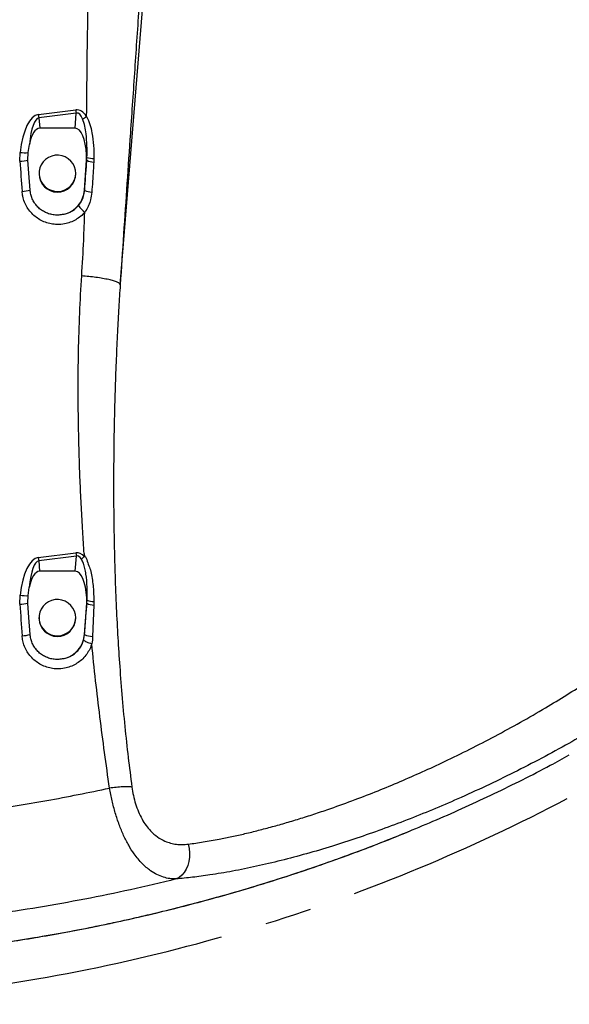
# Model space of a CAD drawing. Extents: x 0 to 8410, y 0 to 5940.
# Tile 43 of 110: x 5846 to 6145, y 1994 to 2531. Entities that reach past the tile are written whole.
import ezdxf

# ---------------------------------------------------------------- set-up
doc = ezdxf.new("R2010")
doc.units = 0
doc.header["$LTSCALE"] = 10
doc.linetypes.add('CENTERX2', pattern=[20.32, 12.7, -2.54, 2.54, -2.54])
doc.layers.get('0').update_dxf_attribs({"linetype": 'CONTINUOUS'})

msp = doc.modelspace()

# ---------------------------------------------------------------- linework, layer by layer
at = {"color": 8, "linetype": 'CONTINUOUS'}
for p, q in [((5900.298228, 2386.308076), (5914.704521, 2562.902036)), ((5855.742847, 2478.957238), (5876.089906, 2481.534156)), ((5876.351585, 2479.815247), (5856.004526, 2477.238359)), ((5856.004526, 2477.238359), (5856.436436, 2471.508833)), ((5875.725438, 2471.508833), (5876.351585, 2479.815247)), ((5845.688199, 2453.564944), (5845.780303, 2458.409371)), ((5882.131432, 2454.085233), (5882.191335, 2455.663266)), ((5885.972579, 2455.035391), (5885.903885, 2453.136983)), ((5855.690708, 2237.710538), (5876.143058, 2240.300837)), ((5876.404737, 2238.581898), (5855.952387, 2235.991659)), ((5855.952387, 2235.991659), (5856.38379, 2230.268719)), ((5875.778084, 2230.268719), (5876.404737, 2238.581898)), ((5880.653714, 2239.939156), (5880.766456, 2238.328877)), ((5845.636835, 2212.325397), (5845.729311, 2217.172804)), ((5882.175838, 2212.853017), (5882.239585, 2214.475515)), ((5885.925357, 2211.820843), (5885.266011, 2194.786193)), ((5885.952775, 2213.769438), (5885.925357, 2211.820843)), ((5880.374049, 2192.73484), (5880.921428, 2195.751908))]:
    msp.add_line(p, q, dxfattribs=at)
at = {"color": 7, "linetype": 'CONTINUOUS'}
for p, q in [((5875.725438, 2471.508833), (5856.436436, 2471.508833)), ((5850.14381, 2458.278182), (5850.831394, 2462.734582)), ((5850.065802, 2454.191568), (5850.14381, 2458.278182)), ((5881.975179, 2454.196932), (5882.005085, 2456.987145)), ((5880.814646, 2437.804999), (5881.975179, 2454.196932)), ((5856.080939, 2446.993771), (5856.080939, 2446.680846)), ((5876.079281, 2446.501615), (5876.080935, 2446.680846)), ((5876.080935, 2446.680846), (5876.080935, 2446.993771)), ((5875.778084, 2230.268719), (5856.38379, 2230.268719)), ((5850.090941, 2217.040839), (5850.780969, 2221.506002)), ((5850.012605, 2212.951484), (5850.090941, 2217.040839)), ((5882.027825, 2212.956848), (5882.057731, 2215.747061)), ((5880.814646, 2195.821347), (5882.027825, 2212.956848)), ((5856.039216, 2205.010119), (5856.039216, 2204.697254)), ((5876.037573, 2204.517963), (5876.039212, 2204.697254)), ((5876.039212, 2204.697254), (5876.039212, 2205.010119))]:
    msp.add_line(p, q, dxfattribs=at)
at = {"color": 7, "linetype": 'CONTINUOUS', "flags": 128}
for points in [[(5876.079281, 2446.81448), (5875.932952, 2448.686602), (5875.430544, 2450.49757), (5874.590208, 2452.181878), (5873.442327, 2453.67873), (5872.0284, 2454.933884), (5870.399495, 2455.902102), (5868.614514, 2456.548336), (5866.737967, 2456.849279), (5864.837681, 2456.793966), (5862.982308, 2456.384482), (5861.238946, 2455.63561), (5859.670569, 2454.574349), (5858.33389, 2453.239145), (5857.277219, 2451.678159), (5856.538718, 2449.947956), (5856.145104, 2448.110881), (5856.110607, 2446.233513), (5856.436451, 2444.383564), (5857.110878, 2442.627969), (5858.109494, 2441.030207), (5859.396239, 2439.647915), (5860.924562, 2438.531163), (5862.639268, 2437.720242), (5864.478369, 2437.244537), (5866.375377, 2437.121155), (5868.261744, 2437.354567), (5870.0693, 2437.936428), (5871.732702, 2438.845637), (5873.191823, 2440.049293), (5874.39396, 2441.503944), (5875.295629, 2443.157079), (5875.864257, 2444.948795), (5876.079281, 2446.81448)], [(5851.238092, 2437.800291), (5850.579237, 2447.013917), (5850.065802, 2454.191568)], [(5876.037573, 2204.830828), (5875.891243, 2206.70295), (5875.388821, 2208.513918), (5874.5485, 2210.198286), (5873.400618, 2211.695077), (5871.986677, 2212.950232), (5870.357786, 2213.91845), (5868.572806, 2214.564743), (5866.696258, 2214.865627), (5864.795958, 2214.810374), (5862.940599, 2214.40083), (5861.197223, 2213.651958), (5859.628861, 2212.590697), (5858.292182, 2211.255493), (5857.235496, 2209.694567), (5856.497009, 2207.964304), (5856.103395, 2206.127288), (5856.068884, 2204.249861), (5856.394728, 2202.399912), (5857.069154, 2200.644317), (5858.067786, 2199.046555), (5859.354516, 2197.664263), (5860.882853, 2196.547511), (5862.59756, 2195.736589), (5864.436646, 2195.260885), (5866.333653, 2195.137503), (5868.220036, 2195.370975), (5870.027577, 2195.952776), (5871.690978, 2196.861985), (5873.150115, 2198.065641), (5874.352236, 2199.520352), (5875.253906, 2201.173427), (5875.822534, 2202.965143), (5876.037573, 2204.830828)], [(5851.238092, 2195.816639), (5850.579237, 2205.030325), (5850.012605, 2212.951484)]]:
    msp.add_lwpolyline(points, dxfattribs=at)
at = {"color": 8, "linetype": 'CONTINUOUS', "flags": 128}
msp.add_lwpolyline([(5937.378396, 2081.665459), (5937.879493, 2079.350355), (5938.104903, 2076.976481), (5938.048919, 2074.603858), (5937.712972, 2072.29239), (5937.105541, 2070.100548), (5936.241974, 2068.083706), (5935.144101, 2066.292825), (5933.839669, 2064.773204), (5932.361652, 2063.56323), (5930.747395, 2062.693479)], dxfattribs=at)
at = {"color": 7, "linetype": 'CENTERX2'}
msp.add_arc((5691.080933, 2964.452925), 970, 74.298428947, 58.256891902, dxfattribs=at)
at = {"color": 8, "linetype": 'CONTINUOUS'}
for centre, radius, start, end in [((5912.922999, 2486.782893), 57.713176, 187.79306399, 189.51923813), ((5933.241514, 2489.355299), 57.684284, 187.79246922, 189.51953729), ((5862.67781, 2508.740887), 36.410606, 298.09141506, 302.05372139), ((5848.561998, 2478.298429), 20.08264, 262.03822575, 274.51759068), ((5844.753471, 2475.699286), 22.154069, 272.41814914, 283.87416438), ((5881.60806, 2453.518238), 0.771623, 47.29103789, 61.59020142), ((5886.11632, 2461.960274), 8.825848, 243.15991356, 268.6207796), ((5885.561274, 2464.258199), 9.231975, 248.59062707, 272.55349812), ((5845.918002, 2459.007575), 21.864406, 272.36584985, 284.08268661), ((5880.409888, 2437.068534), 0.840363, 49.73776079, 61.20696603), ((5885.083146, 2446.344876), 9.571961, 244.43825988, 268.50731077), ((5891.196723, 2439.036272), 16.696735, 215.05279858, 232.37131608), ((5912.849907, 2245.533003), 57.691984, 187.79274693, 189.5195552), ((5933.295174, 2248.121892), 57.684775, 187.79231415, 189.51939676), ((5848.51431, 2237.076), 20.0971, 262.03448006, 274.49951553), ((5885.596748, 2222.013822), 8.252068, 245.99433884, 272.47273737), ((5844.70054, 2234.47357), 22.167955, 272.42068738, 283.86459258), ((5881.64042, 2212.247183), 0.808522, 48.53071035, 61.36996603), ((5886.155424, 2219.983016), 8.165414, 240.83206757, 268.38543522), ((5845.917163, 2217.029732), 21.870245, 272.36741948, 284.08111697), ((5880.349104, 2194.988628), 0.954018, 53.13661055, 60.79205039), ((5885.476395, 2205.988297), 11.204079, 246.01199319, 268.92406601)]:
    msp.add_arc(centre, radius, start, end, dxfattribs=at)
at = {"color": 7, "linetype": 'CONTINUOUS'}
for centre, radius, start, end in [((5866.081777, 2446.777204), 10.001302, 180.55202458, 358.42099883), ((5866.221229, 2438.895293), 14.634089, 284.79971251, 355.72729278), ((5866.040062, 2204.793583), 10.00131, 180.5518601, 358.42082256), ((5866.221136, 2196.911719), 14.634188, 284.79998854, 355.72701675)]:
    msp.add_arc(centre, radius, start, end, dxfattribs=at)
at = {"color": 8, "linetype": 'CONTINUOUS'}
for centre, major_axis, ratio, start_param, end_param in [((5857.848574, 2444.773014), (-1.768546, 34.21427), 0.3641953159, 0.027114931, 1.1421069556), ((5858.110254, 2445.554114), (-1.908493, 31.707266), 0.2356538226, 0.02648905, 0.9840446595), ((5873.943589, 2446.81141), (3.129554, 34.741598), 0.3580889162, 5.8504762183, 6.3615283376), ((5874.205269, 2447.59251), (2.736629, 32.271551), 0.2313926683, 5.8501492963, 6.3612014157), ((5874.723188, 2454.463147), (0.550572, 9.384145), 0.7977853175, 4.8872572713, 5.0311711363), ((5928.193593, 1415.20323), (-190.551491, 2700.413316), 0.0036865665, 1.1758488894, 1.1824201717), ((5857.796429, 2203.526333), (-1.768546, 34.21427), 0.3641953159, 0.027114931, 1.1417841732), ((5858.058109, 2204.307433), (-1.908493, 31.707266), 0.2356538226, 0.02648905, 0.9833671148), ((5873.99674, 2205.578065), (3.129554, 34.741598), 0.3580889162, 5.9737089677, 6.3615283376), ((5874.258419, 2206.359165), (2.736629, 32.271551), 0.2313926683, 5.9735399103, 6.3612014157), ((5874.775831, 2213.22307), (0.550572, 9.384145), 0.7977853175, 4.892877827, 5.0311711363), ((5928.193593, 1173.219587), (-190.551491, 2700.413316), 0.0036865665, 1.1755503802, 1.1824201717)]:
    msp.add_ellipse(centre, major_axis=major_axis, ratio=ratio, start_param=start_param, end_param=end_param, dxfattribs=at)
at = {"color": 7, "linetype": 'CONTINUOUS'}
for centre, major_axis, start_param, end_param in [((5857.711926, 2450.838275), (-1.46836, 20.663714), 6.2574659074, 7.215021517), ((5874.449939, 2450.838275), (1.46836, 20.663714), 5.0401491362, 6.3089047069), ((5857.659283, 2209.598198), (-1.46836, 20.663714), 6.2574659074, 7.2143439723), ((5874.502583, 2209.598198), (1.46836, 20.663714), 5.0401491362, 6.3089047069)]:
    msp.add_ellipse(centre, major_axis=major_axis, ratio=0.3620199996, start_param=start_param, end_param=end_param, dxfattribs=at)
at = {"color": 8, "linetype": 'CONTINUOUS'}
for points, knots in [([(5882.001435, 2477.881047), (5882.090924, 2487.181491), (5882.269876, 2505.779666), (5882.654296, 2531.676595), (5883.291712, 2555.564772), (5884.021469, 2570.142638), (5884.386261, 2577.429833)], [0, 0, 0, 0, 0.2801538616, 0.5602260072, 0.7801654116, 1, 1, 1, 1]), ([(5912.888785, 2573.745611), (5912.111647, 2562.040758), (5910.556759, 2538.621831), (5908.195456, 2503.713204), (5905.99784, 2471.335399), (5903.972866, 2441.417539), (5902.12464, 2413.936929), (5900.906916, 2395.515939), (5900.298228, 2386.308076)], [0, 0, 0, 0, 0.1865618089, 0.3732706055, 0.5600609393, 0.706792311, 0.8534380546, 1, 1, 1, 1]), ([(5882.001435, 2477.881047), (5882.001445, 2477.881027), (5882.694523, 2476.494871), (5883.891944, 2473.610136), (5885.128559, 2468.278933), (5885.888698, 2462.052634), (5885.944522, 2457.382568), (5885.972579, 2455.035391)], [0, 0, 0, 0, 0.00000282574, 0.19714479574, 0.3994668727, 0.69817173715, 1, 1, 1, 1]), ([(5882.191335, 2455.663266), (5882.22231, 2457.800081), (5882.284407, 2462.083816), (5881.867039, 2467.750788), (5881.13125, 2472.647326), (5880.260722, 2475.290143), (5879.822825, 2476.619544)], [0, 0, 0, 0, 0.3038549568, 0.6091467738, 0.8033912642, 1, 1, 1, 1]), ([(5880.953004, 2437.709811), (5881.303606, 2442.583882), (5881.696267, 2448.04266), (5882.08933, 2453.500614), (5882.131432, 2454.085233)], [0, 0, 0, 0, 0.8928867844, 1, 1, 1, 1]), ([(5885.903885, 2453.136983), (5885.802162, 2451.576271), (5885.446758, 2446.12341), (5885.089095, 2440.669244), (5884.833803, 2436.776164)], [0, 0, 0, 0, 0.2862189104, 1, 1, 1, 1]), ([(5881.002669, 2425.812724), (5880.263411, 2425.032169), (5878.784899, 2423.471065), (5876.100847, 2421.62878), (5873.154627, 2420.237156), (5869.741773, 2419.281945), (5866.193214, 2418.984052), (5862.661567, 2419.357799), (5859.496583, 2420.229959), (5856.525216, 2421.623711), (5853.820567, 2423.480108), (5851.473148, 2425.765014), (5849.529547, 2428.399116), (5848.075864, 2431.321142), (5847.141124, 2434.274239), (5846.921193, 2436.255379), (5846.820568, 2437.161806)], [0, 0, 0, 0, 0.0706605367, 0.141320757, 0.2124027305, 0.283484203, 0.3720635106, 0.4429957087, 0.5139279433, 0.5848623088, 0.6557970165, 0.7267966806, 0.797797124, 0.8689092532, 0.9400223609, 1, 1, 1, 1]), ([(5877.528389, 2429.446819), (5877.720109, 2429.680811), (5878.42524, 2430.541415), (5879.452404, 2432.192814), (5880.535664, 2434.711562), (5880.801791, 2436.623473), (5880.953004, 2437.709811)], [0, 0, 0, 0, 0.0994402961, 0.3657326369, 0.6396125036, 1, 1, 1, 1]), ([(5884.833803, 2436.776164), (5884.659063, 2435.338348), (5884.35697, 2432.852624), (5883.164672, 2429.509821), (5881.996196, 2427.315213), (5881.231572, 2426.117927), (5881.002684, 2425.812744), (5881.002669, 2425.812724)], [0, 0, 0, 0, 0.36796680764, 0.63614823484, 0.90426838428, 0.99999376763, 1, 1, 1, 1]), ([(5869.959374, 2424.746695), (5871.282629, 2425.197825), (5873.371258, 2425.909891), (5875.851717, 2427.667218), (5876.964303, 2428.848104), (5877.528389, 2429.446819)], [0, 0, 0, 0, 0.4601421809, 0.7262894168, 1, 1, 1, 1]), ([(5879.330342, 2391.099873), (5879.718029, 2397.574657), (5880.410418, 2409.138266), (5880.821683, 2420.717168), (5881.002669, 2425.812724)], [0, 0, 0, 0, 0.5599276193, 1, 1, 1, 1]), ([(5880.653639, 2239.939156), (5880.387255, 2243.965529), (5879.828967, 2252.403985), (5879.11861, 2265.187046), (5878.506857, 2278.211709), (5878.029319, 2291.017608), (5877.683312, 2303.604689), (5877.46988, 2315.972912), (5877.365301, 2331.381236), (5877.531664, 2349.659384), (5878.13364, 2370.635254), (5878.936065, 2384.357407), (5879.330342, 2391.099873)], [0, 0, 0, 0, 0.0799824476, 0.1676268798, 0.2537891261, 0.3384770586, 0.4216981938, 0.5034608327, 0.583773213, 0.7272754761, 0.8659951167, 1, 1, 1, 1]), ([(5900.298228, 2386.308076), (5900.199062, 2386.520968), (5899.995391, 2386.958213), (5898.773436, 2387.662393), (5896.825394, 2388.388201), (5894.128773, 2389.100242), (5890.834561, 2389.757276), (5887.134528, 2390.322297), (5883.259861, 2390.782794), (5880.617071, 2390.996044), (5879.330342, 2391.099873)], [0, 0, 0, 0, 0.1173484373, 0.2410153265, 0.3692900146, 0.4999999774, 0.6307093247, 0.7589854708, 0.882654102, 1, 1, 1, 1]), ([(5900.298228, 2386.308076), (5900.031447, 2382.195983), (5899.47424, 2373.607301), (5898.745628, 2360.184402), (5898.075934, 2345.669535), (5897.516283, 2330.434474), (5897.108678, 2315.572368), (5896.83494, 2300.980688), (5896.690695, 2286.822517), (5896.672822, 2272.565279), (5896.780127, 2258.571531), (5897.011306, 2244.442937), (5897.413468, 2229.050309), (5898.023682, 2212.825137), (5898.852643, 2196.329517), (5899.883456, 2179.921034), (5901.164587, 2163.152657), (5902.75377, 2145.941755), (5904.563178, 2129.108966), (5905.980945, 2118.144542), (5906.674092, 2112.78403)], [0, 0, 0, 0, 0.0451020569, 0.09420194, 0.1473066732, 0.2044232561, 0.2614520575, 0.3104798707, 0.364625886, 0.4168638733, 0.46694567, 0.518146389, 0.5718533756, 0.6357266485, 0.6959732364, 0.7525882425, 0.8154810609, 0.8796600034, 0.9411657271, 1, 1, 1, 1]), ([(5937.378396, 2081.665459), (5940.085451, 2082.04398), (5945.507017, 2082.802065), (5953.48959, 2084.230029), (5961.090312, 2085.768561), (5968.250865, 2087.373731), (5975.610298, 2089.173485), (5983.156415, 2091.168533), (5990.880684, 2093.359148), (5998.766559, 2095.743493), (6006.803172, 2098.321083), (6016.586857, 2101.635635), (6027.886992, 2105.72385), (6040.518211, 2110.633964), (6052.757455, 2115.69909), (6064.875112, 2121.009087), (6077.563675, 2126.87921), (6090.811519, 2133.355611), (6104.61044, 2140.492411), (6118.387298, 2148.021172), (6131.414048, 2155.537511), (6143.593591, 2162.925918), (6154.915855, 2170.119535), (6165.959221, 2177.472571), (6176.331477, 2184.718718), (6185.983904, 2191.791648), (6194.875822, 2198.625882), (6203.228908, 2205.381306), (6210.980802, 2212.007354), (6218.051118, 2218.436445), (6224.361264, 2224.598692), (6229.836957, 2230.42132), (6234.363738, 2235.778578), (6237.934337, 2240.633007), (6240.531923, 2244.944485), (6242.264658, 2248.785847), (6242.637504, 2250.89145), (6242.824559, 2251.947823)], [0, 0, 0, 0, 0.026998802, 0.05407196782, 0.07520753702, 0.09639183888, 0.11761076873, 0.13889850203, 0.16022111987, 0.18161277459, 0.20303988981, 0.22451686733, 0.25875524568, 0.29066745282, 0.32100734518, 0.35128407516, 0.38167035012, 0.41599935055, 0.4505010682, 0.48556705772, 0.52083954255, 0.55130283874, 0.58192119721, 0.61279405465, 0.64402604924, 0.67270871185, 0.70156404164, 0.7306067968, 0.75985170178, 0.78946473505, 0.81930994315, 0.84940758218, 0.87985645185, 0.90955199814, 0.9394706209, 0.96963266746, 1, 1, 1, 1]), ([(5880.764802, 2238.329711), (5880.478902, 2238.070834), (5879.907108, 2237.553086), (5879.395946, 2237.119664), (5879.140367, 2236.902955)], [0, 0, 0, 0, 0.5000049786, 1, 1, 1, 1]), ([(5882.239585, 2214.475515), (5882.274629, 2216.843593), (5882.344925, 2221.593846), (5881.929228, 2227.374889), (5881.130392, 2231.715479), (5880.381142, 2234.485747), (5879.52952, 2236.144828), (5879.140367, 2236.902955)], [0, 0, 0, 0, 0.3136764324, 0.629220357, 0.758947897, 0.8898497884, 1, 1, 1, 1]), ([(5880.764802, 2238.329711), (5880.764812, 2238.329711), (5881.772418, 2238.329716), (5882.222614, 2235.234592), (5883.677759, 2232.712226), (5884.799346, 2227.78562), (5885.749248, 2221.584131), (5885.884889, 2216.376008), (5885.952775, 2213.769438)], [0, 0, 0, 0, 0.0000011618, 0.1178377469, 0.2510774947, 0.3845467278, 0.6919769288, 1, 1, 1, 1]), ([(6266.853158, 2241.210403), (6266.655524, 2239.962218), (6266.259582, 2237.461604), (6264.374883, 2233.007948), (6261.539364, 2228.066226), (6257.642639, 2222.597874), (6252.668368, 2216.620249), (6246.663213, 2210.191499), (6239.696765, 2203.392116), (6231.907828, 2196.369253), (6223.362856, 2189.188311), (6214.180331, 2181.923856), (6204.341448, 2174.55905), (6193.71589, 2167.014006), (6182.314769, 2159.340752), (6170.185356, 2151.590847), (6157.63256, 2143.966996), (6144.208397, 2136.218647), (6129.919747, 2128.419793), (6114.810952, 2120.642111), (6099.524812, 2113.22848), (6084.673834, 2106.461518), (6070.325933, 2100.328499), (6056.519707, 2094.784283), (6042.792435, 2089.623018), (6029.221069, 2084.868898), (6015.499832, 2080.422926), (6001.686648, 2076.341534), (5987.849746, 2072.665323), (5974.408745, 2069.506394), (5961.449652, 2066.875454), (5949.905825, 2064.939217), (5939.658284, 2063.545442), (5933.717683, 2062.977466), (5930.747395, 2062.693479)], [0, 0, 0, 0, 0.0300825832, 0.0602674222, 0.0904416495, 0.1205099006, 0.1507040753, 0.1810149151, 0.2113275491, 0.2415234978, 0.2706695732, 0.2999093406, 0.3291579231, 0.3583158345, 0.3891945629, 0.4201610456, 0.4511374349, 0.4820295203, 0.5167347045, 0.5515379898, 0.5863502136, 0.6210675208, 0.6522650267, 0.6835521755, 0.7148727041, 0.7461656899, 0.7773683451, 0.8111030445, 0.8449476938, 0.8788287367, 0.9126715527, 0.9464048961, 0.9732025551, 1, 1, 1, 1]), ([(5880.921428, 2195.751908), (5881.159949, 2199.031567), (5881.574799, 2204.735763), (5881.996567, 2210.431904), (5882.175838, 2212.853017)], [0, 0, 0, 0, 0.5749556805, 1, 1, 1, 1]), ([(5884.79269, 2190.806034), (5884.643798, 2190.341168), (5884.165646, 2188.848297), (5882.990754, 2186.458672), (5881.108022, 2183.805584), (5878.784951, 2181.518), (5876.113363, 2179.644201), (5873.153219, 2178.25466), (5869.742268, 2177.297896), (5866.193095, 2177.000491), (5862.661598, 2177.374124), (5859.496573, 2178.246314), (5856.525222, 2179.640054), (5853.820563, 2181.496459), (5851.473148, 2183.781361), (5849.529548, 2186.415464), (5848.075851, 2189.337505), (5847.141139, 2192.290612), (5846.921196, 2194.271748), (5846.820568, 2195.178154)], [0, 0, 0, 0, 0.0274036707, 0.0880042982, 0.1486047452, 0.2091490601, 0.2696927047, 0.3301477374, 0.3906028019, 0.465939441, 0.5262674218, 0.5865953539, 0.6469251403, 0.7072550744, 0.7676403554, 0.8280262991, 0.8885072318, 0.9489900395, 1, 1, 1, 1]), ([(5885.266011, 2194.786193), (5885.193707, 2193.453517), (5885.121403, 2192.12082), (5884.79277, 2190.806292), (5884.792765, 2190.806272)], [0, 0, 0, 0, 0.9999848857, 1, 1, 1, 1]), ([(5869.959374, 2182.763042), (5871.285401, 2183.21178), (5873.395047, 2183.925701), (5875.859422, 2185.715934), (5877.607784, 2187.444156), (5879.021325, 2189.453459), (5879.903465, 2191.257707), (5880.262311, 2192.384102), (5880.374049, 2192.73484)], [0, 0, 0, 0, 0.2753781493, 0.4381136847, 0.6008485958, 0.7636241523, 0.926397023, 1, 1, 1, 1]), ([(5880.374049, 2192.73484), (5880.53672, 2192.600264), (5880.862063, 2192.331112), (5881.912985, 2191.820242), (5883.251862, 2191.288059), (5884.279129, 2190.966868), (5884.792765, 2190.806272)], [0, 0, 0, 0, 0.2499986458, 0.4999987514, 0.7499980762, 1, 1, 1, 1]), ([(5894.51093, 2112.16152), (5893.578276, 2118.61498), (5891.708449, 2131.553183), (5889.197055, 2151.046383), (5886.854668, 2170.805159), (5885.486188, 2184.079198), (5884.792675, 2190.806153)], [0, 0, 0, 0, 0.2467759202, 0.4947480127, 0.7439507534, 1, 1, 1, 1]), ([(5906.674092, 2112.78403), (5905.998095, 2112.84066), (5904.624102, 2112.955761), (5901.641221, 2112.878226), (5898.210685, 2112.627524), (5895.730931, 2112.315186), (5894.51093, 2112.16152)], [0, 0, 0, 0, 0.24599662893, 0.49999909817, 0.75400700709, 1, 1, 1, 1]), ([(5906.674092, 2112.78403), (5906.914515, 2111.252308), (5907.401873, 2108.147381), (5908.612782, 2103.591157), (5910.189892, 2099.235357), (5912.104242, 2095.29316), (5914.349763, 2091.770444), (5917.143588, 2088.417993), (5920.600588, 2085.442741), (5924.295303, 2083.383194), (5927.763257, 2082.174062), (5930.92269, 2081.56162), (5934.143766, 2081.355533), (5936.29748, 2081.561891), (5937.378396, 2081.665459)], [0, 0, 0, 0, 0.0784360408, 0.1589962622, 0.2353958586, 0.3140387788, 0.389610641, 0.4671150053, 0.5715380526, 0.6794433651, 0.7576993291, 0.8367806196, 0.9180826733, 1, 1, 1, 1]), ([(5763.232035, 2093.58001), (5773.695761, 2094.391877), (5794.636025, 2096.016604), (5827.009837, 2099.985731), (5860.366927, 2105.140448), (5883.123895, 2109.81999), (5894.51093, 2112.16152)], [0, 0, 0, 0, 0.2370823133, 0.4744549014, 0.737029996, 1, 1, 1, 1]), ([(5930.747395, 2062.693479), (5929.607518, 2062.729122), (5927.31882, 2062.800687), (5923.830595, 2063.617949), (5920.314079, 2065.017758), (5917.194387, 2066.872695), (5914.50694, 2068.951544), (5912.231075, 2071.07146), (5910.001853, 2073.537693), (5907.516586, 2076.773549), (5904.846235, 2080.975172), (5902.120694, 2086.30706), (5899.669807, 2092.251581), (5897.569242, 2098.629739), (5895.795018, 2105.347463), (5894.942401, 2109.871903), (5894.51093, 2112.16152)], [0, 0, 0, 0, 0.0742385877, 0.1490597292, 0.2259348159, 0.3036285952, 0.3558751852, 0.4084423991, 0.4620927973, 0.5161554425, 0.5945251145, 0.6744558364, 0.7543962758, 0.8362276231, 0.9171221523, 1, 1, 1, 1]), ([(5691.067943, 2017.318311), (5697.326548, 2017.352652), (5709.843816, 2017.421333), (5728.623151, 2017.973449), (5747.395988, 2018.857171), (5765.961915, 2020.090968), (5784.297708, 2021.652892), (5802.408064, 2023.533273), (5820.472335, 2025.747114), (5838.244526, 2028.260287), (5855.70599, 2031.054452), (5872.863082, 2034.115391), (5889.942784, 2037.479734), (5906.838274, 2041.124847), (5923.535183, 2045.040456), (5940.238591, 2049.272097), (5957.036552, 2053.853828), (5973.94328, 2058.804542), (5990.741221, 2064.065478), (6007.427941, 2069.640632), (6023.971807, 2075.506963), (6040.339529, 2081.701531), (6051.518484, 2086.075626), (6057.186835, 2088.463952), (6057.514493, 2088.602009)], [0, 0, 0, 0, 0.0493180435, 0.0986365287, 0.1480670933, 0.1974976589, 0.2454303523, 0.2933630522, 0.3413970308, 0.389431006, 0.4355727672, 0.4817145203, 0.5279457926, 0.5741771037, 0.6196041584, 0.665052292, 0.7122403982, 0.759452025, 0.8069202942, 0.8543886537, 0.9019513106, 0.9495138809, 0.9970816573, 1, 1, 1, 1]), ([(5930.747395, 2062.693479), (5922.495362, 2060.708729), (5905.991291, 2056.739229), (5881.010599, 2051.618218), (5855.881452, 2047.10917), (5828.098887, 2042.916889), (5797.664265, 2039.193329), (5775.589686, 2037.474168), (5764.545662, 2036.614063)], [0, 0, 0, 0, 0.1512908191, 0.3025817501, 0.4543108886, 0.6060401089, 0.8028998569, 1, 1, 1, 1])]:
    msp.add_open_spline(points, degree=3, knots=knots, dxfattribs=at)
at = {"color": 7, "linetype": 'CONTINUOUS'}
for points, knots in [([(5869.959374, 2424.746695), (5869.140603, 2424.569315), (5867.503056, 2424.214556), (5864.975646, 2424.201975), (5862.487083, 2424.586474), (5860.094711, 2425.378074), (5857.875442, 2426.561177), (5855.885299, 2428.088741), (5854.192835, 2429.929816), (5852.833481, 2432.016729), (5851.865018, 2434.299815), (5851.38392, 2436.259471), (5851.272339, 2437.43843), (5851.238092, 2437.800291)], [0, 0, 0, 0, 0.0959336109, 0.1918678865, 0.2878371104, 0.3838056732, 0.4797975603, 0.5757855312, 0.6715206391, 0.7672517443, 0.8625318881, 0.9578066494, 1, 1, 1, 1]), ([(5869.959374, 2182.763042), (5869.140603, 2182.585663), (5867.503055, 2182.230902), (5864.975649, 2182.218329), (5862.487067, 2182.602799), (5860.094741, 2183.394512), (5857.875417, 2184.577512), (5855.885311, 2186.105092), (5854.192811, 2187.946168), (5852.833515, 2190.033116), (5851.865002, 2192.316178), (5851.383924, 2194.275801), (5851.27234, 2195.454777), (5851.238092, 2195.816639)], [0, 0, 0, 0, 0.0959336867, 0.1918680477, 0.2878373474, 0.3838067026, 0.4797975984, 0.5757860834, 0.671521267, 0.7672543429, 0.8625324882, 0.9578073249, 1, 1, 1, 1]), ([(6057.514493, 2088.602009), (6062.540819, 2090.694177), (6072.932378, 2095.01958), (6088.456951, 2101.92195), (6109.230334, 2111.646035), (6128.16066, 2120.961946), (6141.499561, 2128.398833), (6144.934301, 2130.313816)], [0, 0, 0, 0, 0.1671945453, 0.3456624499, 0.5241317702, 0.877464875, 1, 1, 1, 1]), ([(5691.068997, 2017.301264), (5691.683372, 2017.297792), (5697.168147, 2017.266794), (5707.708373, 2017.405864), (5722.861724, 2017.755161), (5738.421896, 2018.378941), (5754.191508, 2019.255574), (5769.981771, 2020.389112), (5785.731722, 2021.773546), (5801.443678, 2023.409621), (5817.119622, 2025.297413), (5832.761551, 2027.436922), (5848.374814, 2029.82932), (5863.929251, 2032.469817), (5879.413541, 2035.360879), (5894.829627, 2038.498657), (5910.204347, 2041.888471), (5925.534202, 2045.530598), (5940.791774, 2049.419644), (5955.94797, 2053.548992), (5970.973716, 2057.910538), (5985.848608, 2062.499746), (6000.613761, 2067.323895), (6015.284635, 2072.386229), (6029.871267, 2077.701129), (6043.935234, 2083.071754), (6053.065081, 2086.785513), (6057.426249, 2088.559511)], [0, 0, 0, 0, 0.0048442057, 0.0432461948, 0.0830994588, 0.1243684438, 0.1660703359, 0.207723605, 0.2493529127, 0.290982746, 0.3326318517, 0.3743222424, 0.416078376, 0.4579468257, 0.4996622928, 0.5414116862, 0.5833302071, 0.6253622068, 0.6674512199, 0.7095353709, 0.7515434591, 0.7934153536, 0.8351635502, 0.8772215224, 0.9193107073, 0.9614561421, 1, 1, 1, 1])]:
    msp.add_open_spline(points, degree=3, knots=knots, dxfattribs=at)

doc.saveas('drawing.dxf')
